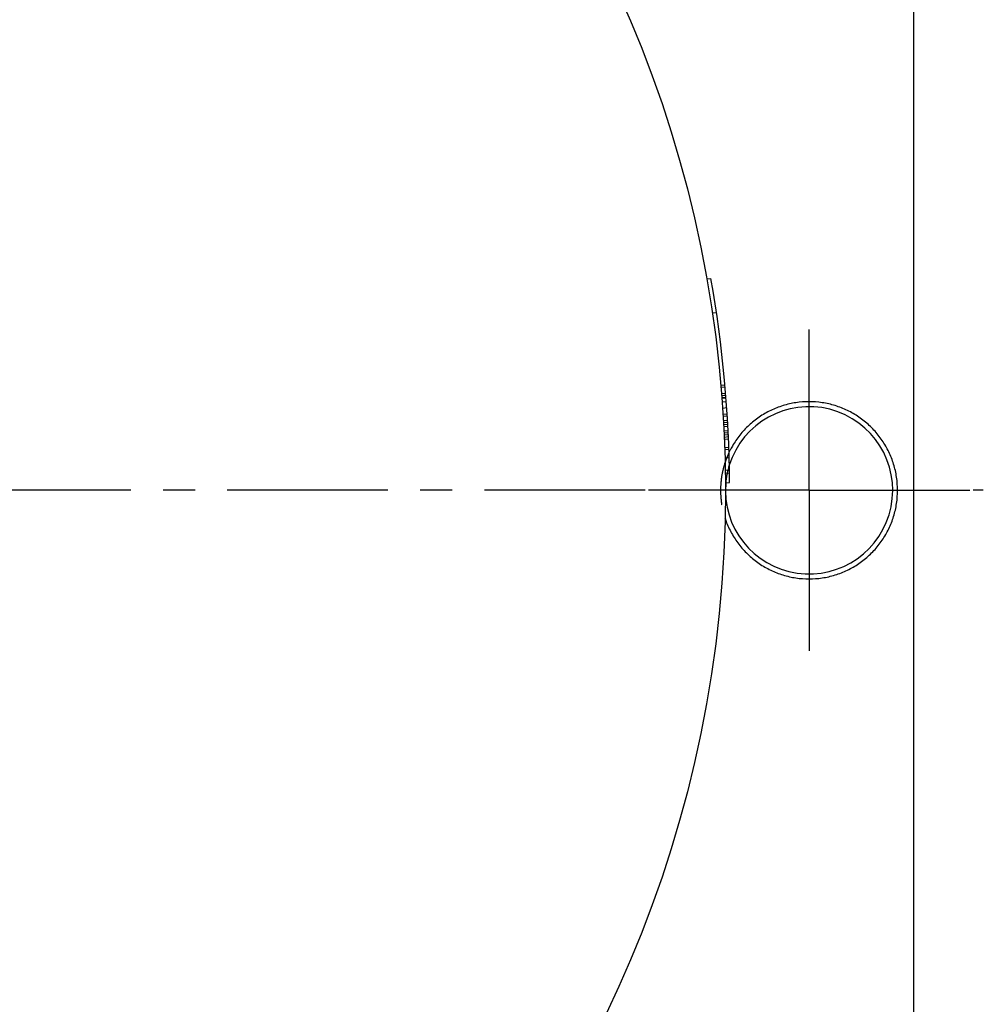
# Model space of a CAD drawing. Header units: millimetres. Extents: x 171 to 381, y 128 to 354.
# Tile 40 of 41: x 312 to 381, y 199 to 269. Entities that reach past the tile are written whole.
import ezdxf

# ---------------------------------------------------------------- set-up
doc = ezdxf.new("R2010")
doc.units = ezdxf.units.MM
doc.header["$LTSCALE"] = 30.734
doc.linetypes.add('CENTER', pattern=[0.6, 0.375, -0.075, 0.075, -0.075])
doc.linetypes.add('HIDDEN', pattern=[0.2, 0.1, -0.1])
doc.layers.get('0').update_dxf_attribs({"linetype": 'CONTINUOUS'})
doc.layers.add('DEFAULT_1', color=7, linetype='CENTER')
doc.layers.add('DEFAULT_2', color=8, linetype='HIDDEN')

msp = doc.modelspace()

# ---------------------------------------------------------------- linework, layer by layer
at = {"color": 7, "linetype": 'CONTINUOUS'}
for p, q in [((376.069, 308.19), (376.069, 163.19)), ((361.23, 250.857), (361.53, 250.883)), ((362.561, 236.92), (362.86, 236.946)), ((362.568, 236.231), (362.868, 236.257))]:
    msp.add_line(p, q, dxfattribs=at)
msp.add_circle((276.069, 235.69), 86.5, dxfattribs=at)
for centre, radius, start, end in [((276.069, 235.69), 86.8, 0.37435, 10.08045), ((368.569, 235.69), 6, 174.85671, 162.43694)]:
    msp.add_arc(centre, radius, start, end, dxfattribs=at)
for points, knots in [([(368.569, 242.044), (368.254, 242.044), (367.621, 241.997), (366.694, 241.786), (365.807, 241.438), (364.982, 240.962), (364.236, 240.367), (363.588, 239.668), (363.195, 239.092), (363.011, 238.761), (362.981, 238.707)], [0, 0, 0, 0, 0.138648, 0.277603, 0.416496, 0.555617, 0.69456, 0.833842, 0.972798, 1, 1, 1, 1]), ([(368.569, 229.335), (368.885, 229.335), (369.518, 229.383), (370.445, 229.594), (371.332, 229.942), (372.157, 230.418), (372.902, 231.013), (373.551, 231.711), (374.088, 232.5), (374.501, 233.359), (374.783, 234.27), (374.925, 235.213), (374.925, 236.167), (374.783, 237.109), (374.502, 238.021), (374.088, 238.88), (373.551, 239.668), (372.903, 240.367), (372.157, 240.961), (371.332, 241.438), (370.446, 241.786), (369.518, 241.997), (368.885, 242.044), (368.569, 242.044)], [0, 0, 0, 0, 0.047485, 0.095075, 0.142644, 0.19029, 0.237876, 0.285578, 0.333169, 0.380895, 0.428476, 0.476221, 0.52379, 0.571507, 0.61908, 0.666813, 0.714399, 0.76211, 0.80969, 0.857345, 0.904909, 0.952506, 1, 1, 1, 1]), ([(362.538, 233.704), (362.575, 233.591), (362.723, 233.18), (363.051, 232.5), (363.588, 231.712), (364.236, 231.013), (364.982, 230.418), (365.806, 229.942), (366.693, 229.594), (367.621, 229.383), (368.254, 229.335), (368.569, 229.335)], [0, 0, 0, 0, 0.044832, 0.164524, 0.283847, 0.403484, 0.522792, 0.642289, 0.761557, 0.880907, 1, 1, 1, 1])]:
    msp.add_open_spline(points, degree=3, knots=knots, dxfattribs=at)
for points in [[(362.92, 238.591), (362.887, 238.526), (362.856, 238.462), (362.825, 238.396)], [(362.981, 238.707), (362.961, 238.668), (362.94, 238.629), (362.92, 238.591)]]:
    msp.add_open_spline(points, degree=3, dxfattribs=at)
at = {"layer": 'DEFAULT_1', "color": 2, "linetype": 'CENTER'}
for p, q in [((368.569, 235.69), (368.569, 247.458)), ((356.801, 235.69), (195.338, 235.69)), ((368.569, 235.69), (356.801, 235.69)), ((368.569, 235.69), (380.338, 235.69)), ((368.569, 235.69), (368.569, 223.922)), ((381.069, 235.69), (380.338, 235.69))]:
    msp.add_line(p, q, dxfattribs=at)
at = {"layer": 'DEFAULT_2', "color": 8, "linetype": 'HIDDEN'}
for p, q in [((361.628, 248.415), (361.928, 248.441)), ((362.24, 243.229), (362.539, 243.255)), ((362.253, 243.08), (362.552, 243.107)), ((362.29, 242.635), (362.589, 242.661)), ((362.302, 242.487), (362.601, 242.513)), ((362.314, 242.338), (362.612, 242.364)), ((362.316, 242.307), (362.615, 242.334)), ((362.336, 242.041), (362.635, 242.067)), ((362.368, 241.595), (362.667, 241.622)), ((362.397, 241.15), (362.696, 241.176)), ((362.406, 241.001), (362.705, 241.027)), ((362.424, 240.703), (362.723, 240.73)), ((362.433, 240.555), (362.732, 240.581)), ((362.441, 240.406), (362.74, 240.432)), ((362.449, 240.257), (362.748, 240.283)), ((362.464, 239.959), (362.763, 239.986)), ((362.471, 239.81), (362.77, 239.837)), ((362.478, 239.662), (362.777, 239.688)), ((362.485, 239.513), (362.784, 239.539)), ((362.491, 239.364), (362.791, 239.39)), ((362.515, 238.768), (362.814, 238.794)), ((362.52, 238.619), (362.819, 238.645)), ((362.538, 238.022), (362.837, 238.048)), ((362.557, 237.127), (362.857, 237.153))]:
    msp.add_line(p, q, dxfattribs=at)
msp.add_arc((368.569, 235.69), 6, 162.43694, 174.85671, dxfattribs=at)
for points, knots in [([(362.698, 238.107), (362.685, 238.076), (362.627, 237.933), (362.575, 237.789), (362.538, 237.676)], [0, 0, 0, 0, 0.223921, 1, 1, 1, 1]), ([(362.538, 237.676), (362.477, 237.488), (362.339, 236.991), (362.214, 236.167), (362.214, 235.213), (362.338, 234.389), (362.476, 233.892), (362.538, 233.704)], [0, 0, 0, 0, 0.146611, 0.382484, 0.617507, 0.853286, 1, 1, 1, 1])]:
    msp.add_open_spline(points, degree=3, knots=knots, dxfattribs=at)
for points in [[(362.782, 238.304), (362.753, 238.239), (362.725, 238.173), (362.698, 238.107)], [(362.825, 238.396), (362.81, 238.366), (362.796, 238.335), (362.782, 238.304)]]:
    msp.add_open_spline(points, degree=3, dxfattribs=at)

doc.saveas('drawing.dxf')
